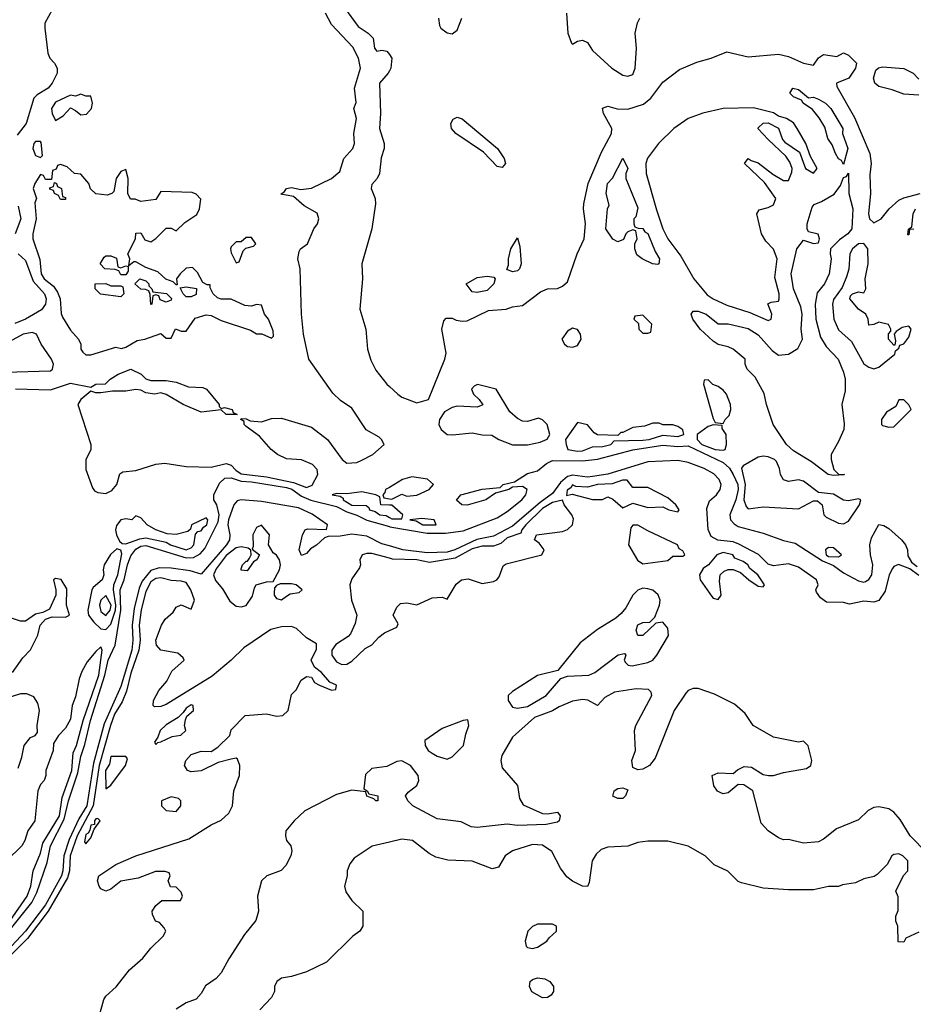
# Model space of a CAD drawing. Header units: inches. Extents: x 2380053 to 2584298, y 380219 to 546618.
# Tile 152 of 256: x 2448527 to 2452088, y 464238 to 468163. Entities that reach past the tile are written whole.
import ezdxf

# ---------------------------------------------------------------- set-up
doc = ezdxf.new("R2010")
doc.units = ezdxf.units.IN
doc.header["$MEASUREMENT"] = 0
doc.layers.add('C4446', color=7, linetype='Continuous')
doc.layers.add('C4456', color=7, linetype='Continuous')

msp = doc.modelspace()

# ---------------------------------------------------------------- linework, layer by layer
at = {"layer": 'C4446', "color": 2}
for points, elevation in [([(2449821, 468210), (2449876.3, 468136.3), (2449916, 468110), (2449936, 468090), (2449941, 468050), (2449950, 468038), (2449970, 468042), (2449990, 468038), (2450000, 468024.3)], 38), ([(2448510, 466692), (2448650, 466688.5), (2448730, 466714.9), (2448810, 466698), (2448830, 466710.7), (2448868.7, 466711.3), (2448888, 466730), (2448919, 466750), (2448970, 466770.4), (2449011.3, 466750), (2449030, 466731.3), (2449050, 466724.7), (2449110, 466724.7), (2449150, 466718.8), (2449199.9, 466699.9), (2449256.8, 466696.8), (2449271, 466690), (2449322, 466630), (2449322, 466622), (2449330, 466614), (2449343.1, 466616.9), (2449374, 466610), (2449378, 466598), (2449394, 466590), (2449350, 466589.2), (2449330, 466608), (2449250, 466599.3), (2449179, 466630), (2449110, 466669.3), (2449090, 466675.3), (2449066, 466670), (2449030, 466676), (2449010, 466686), (2448990, 466689.3), (2448950, 466682), (2448896.9, 466683.1), (2448850, 466675.3), (2448830, 466675.3), (2448810, 466682), (2448770.4, 466649.6), (2448759.1, 466630), (2448810.5, 466470), (2448810.4, 466449.6), (2448790.5, 466409.5), (2448790.5, 466370), (2448816.9, 466296.9), (2448825.2, 466285.2), (2448838, 466278), (2448870, 466275.3), (2448893.6, 466286.4), (2448913.7, 466310), (2448926.5, 466353.5), (2448938.4, 466361.6), (2448990, 466365.8), (2449068.8, 466391.2), (2449104.8, 466395.2), (2449190, 466382.7), (2449290, 466380.3), (2449350, 466394.9), (2449370, 466387.4), (2449387.6, 466367.6), (2449410, 466352.6), (2449510, 466341.3), (2449618.1, 466318.1), (2449670, 466298.4), (2449692.3, 466307.7), (2449715.1, 466350), (2449712.7, 466370), (2449693.2, 466390), (2449650, 466409.4), (2449590, 466412.3), (2449554, 466430), (2449529.6, 466449.6), (2449482.9, 466502.9), (2449430, 466542), (2449422, 466550), (2449422, 466562), (2449408, 466570), (2449410, 466574), (2449430, 466572), (2449444.7, 466564.7), (2449490, 466560.7), (2449530, 466573), (2449570, 466574.9), (2449690, 466539.3), (2449754, 466490), (2449811.3, 466410), (2449830, 466396), (2449870, 466398.8), (2449890, 466407.3), (2449934, 466430), (2449979, 466470), (2449969.2, 466490), (2449959.1, 466499.1), (2449908.1, 466528.1), (2449850, 466614.5), (2449805.9, 466645.9), (2449774.9, 466674.9), (2449679.5, 466810), (2449658.4, 466910), (2449649.5, 466989.5), (2449644.5, 467170), (2449635.3, 467210), (2449640.4, 467239.6), (2449646, 467250), (2449674, 467270), (2449699, 467330), (2449714, 467350), (2449719, 467370), (2449712, 467392), (2449660.8, 467420.8), (2449618, 467458), (2449568, 467468), (2449582, 467478), (2449590, 467490.8), (2449610, 467494), (2449647.1, 467487.1), (2449690, 467492.4), (2449769.2, 467530), (2449802, 467558), (2449819, 467610), (2449854, 467650), (2449861.2, 467670), (2449859, 467710), (2449868.7, 467770), (2449858, 467810), (2449867.3, 467832.7), (2449861.2, 467890), (2449885.2, 467970), (2449877.2, 468010), (2449854.2, 468054.2), (2449770, 468144), (2449746, 468190)], 38), ([(2448656.7, 468203.3), (2448626.8, 468150), (2448626.8, 468130), (2448639.1, 468030), (2448646.8, 468010), (2448666, 467990), (2448676, 467970), (2448676, 467950), (2448656.3, 467910), (2448640.5, 467890), (2448596.7, 467863.3), (2448583, 467850), (2448553, 467750), (2448517.5, 467702.5)], 38), ([(2450000, 467959.3), (2449994.8, 467950), (2449961, 467910), (2449964.9, 467790), (2449960.5, 467730), (2449978.8, 467670), (2449978.8, 467650), (2449967.1, 467612.9), (2449960.7, 467550), (2449950.8, 467530), (2449930, 467506), (2449928, 467490), (2449943.8, 467450), (2449944.4, 467430), (2449930.5, 467329.5), (2449890.4, 467190), (2449893, 467130), (2449882, 467010), (2449906.4, 466930), (2449913.4, 466850), (2449925.7, 466805.7), (2449946.3, 466766.3), (2449990, 466710.5), (2450000, 466701.3)], 38), ([(2448520.6, 467420.6), (2448532, 467370), (2448508.4, 467310)], 38), ([(2448520.7, 467230), (2448550, 467202.8), (2448581.2, 467121.2), (2448626.4, 467070), (2448633.1, 467050), (2448630.3, 467030), (2448613.3, 467006.7), (2448550.7, 466970), (2448507.7, 466952.3)], 38), ([(2448495.8, 464544.2), (2448575.3, 464644.7), (2448595.5, 464684.5), (2448636.9, 464803.1), (2448649.8, 464870), (2448704.1, 464975.9), (2448721.8, 465050), (2448758.5, 465161.5), (2448770, 465226.8), (2448785.9, 465274.1), (2448808.5, 465370), (2448865.6, 465550), (2448879.4, 465610), (2448908, 465670), (2448929.4, 465810), (2448927.9, 465890), (2448943.4, 465930), (2448955.9, 465990), (2448970, 466026), (2448990, 466053.2), (2449010, 466064.7), (2449030, 466067.7), (2449190, 466018), (2449220, 466020), (2449246.5, 466033.5), (2449265.1, 466054.9), (2449318.3, 466161.7), (2449321.8, 466190), (2449312.4, 466230), (2449301.1, 466250), (2449301, 466270), (2449323.8, 466316.2), (2449344.2, 466335.8), (2449370, 466336.9), (2449410, 466323.8), (2449450, 466321.8), (2449590, 466298.3), (2449611.5, 466291.5), (2449650, 466264.2), (2449687.6, 466247.6), (2449790, 466223.2), (2449830, 466201.5), (2449870, 466188.4), (2449910, 466168.4), (2450000, 466142.6)], 34), ([(2450000, 466299.1), (2449984.7, 466290), (2449982, 466278), (2449974, 466270), (2449978, 466258), (2450000, 466253.9)], 38), ([(2450000, 466065.4), (2449970, 466074), (2449910, 466104.4), (2449850, 466112.3), (2449804.2, 466104.2), (2449756.8, 466103.2), (2449742, 466098), (2449710, 466069), (2449685.5, 466054.5), (2449670, 466035.3), (2449650, 466028), (2449641.2, 466050), (2449654, 466110), (2449665.1, 466130), (2449673.8, 466133.8), (2449748.9, 466131.1), (2449753.2, 466150), (2449692.2, 466192.2), (2449637.3, 466217.3), (2449490, 466242.3), (2449410, 466249.8), (2449394.2, 466245.8), (2449380.2, 466230), (2449358.4, 466170), (2449356.3, 466150), (2449364.9, 466110), (2449362.8, 466090), (2449351.3, 466070), (2449250, 465953.3), (2449206.9, 465966.9), (2449130, 465976.8), (2449082.3, 465977.7), (2449050, 465967.6), (2449015, 465925), (2449002.9, 465897.1), (2448983.1, 465816.9), (2448975.1, 465750), (2448977.8, 465690), (2448973.6, 465650), (2448930, 465505.1), (2448863.4, 465356.6), (2448820.8, 465199.2), (2448793.9, 465030), (2448762.3, 464977.7), (2448724.7, 464895.3), (2448703.2, 464830), (2448698.6, 464770), (2448693, 464750), (2448630, 464635.4), (2448550, 464529.8), (2448494.4, 464470)], 34), ([(2450000, 466228.5), (2449966, 466230), (2449962, 466262), (2449946, 466270), (2449890, 466280.9), (2449830, 466274), (2449790, 466275.1), (2449772, 466270), (2449804.5, 466264.5), (2449815.9, 466255.9), (2449816.3, 466250), (2449850, 466227.5), (2449907.3, 466227.3), (2449918.8, 466218.8), (2449921, 466210), (2449942.8, 466202.8), (2449962, 466190), (2449986.6, 466186.6), (2450000, 466179.4)], 38), ([(2450000, 466016.5), (2449930, 466035.1), (2449910, 466035.6), (2449891.3, 466030), (2449882, 466010), (2449884.9, 465990), (2449881.1, 465978.9), (2449850, 465934), (2449843.1, 465910), (2449849, 465850), (2449870.5, 465790), (2449864, 465756), (2449845.1, 465714.9), (2449835.6, 465704.4), (2449786.6, 465673.4), (2449770.4, 465650), (2449770.4, 465630), (2449790, 465603.8), (2449810, 465593), (2449830, 465594.8), (2449850, 465606), (2449903.7, 465656.3), (2449930, 465671.3), (2449957.5, 465702.5), (2449980.7, 465719.3), (2450000, 465728.2)], 38), ([(2448843.6, 464190), (2448862.3, 464257.7), (2448869.7, 464270.3), (2448911.5, 464308.5), (2448964.4, 464375.6), (2449017.4, 464422.6), (2449050, 464462), (2449099, 464510), (2449108.7, 464530), (2449103.1, 464543.1), (2449084, 464564), (2449068.7, 464570), (2449056.4, 464596.4), (2449055.3, 464610), (2449070, 464632), (2449092.7, 464652.7), (2449167.3, 464652.7), (2449175.3, 464670), (2449170, 464686), (2449150, 464706), (2449127.3, 464707.3), (2449118, 464730), (2449126, 464750), (2449122, 464762), (2449107.3, 464767.3), (2449068.4, 464768.4), (2448999.1, 464740.9), (2448930.6, 464729.4), (2448890, 464697.2), (2448870, 464689.3), (2448850, 464699), (2448843.7, 464710), (2448837, 464730), (2448842, 464750), (2448910, 464795.5), (2448990, 464830.4), (2449201.5, 464898.5), (2449290, 464954), (2449330, 464973), (2449360.1, 464999.9), (2449375.6, 465030), (2449379.7, 465090), (2449402.4, 465150), (2449404.5, 465190), (2449395.5, 465215.5), (2449390, 465219), (2449370, 465216), (2449317.5, 465202.5), (2449250.2, 465169.8), (2449210, 465164.5), (2449195.3, 465170), (2449184, 465190), (2449189, 465210), (2449210, 465234), (2449250, 465247.7), (2449290, 465246.8), (2449316.6, 465263.4), (2449364, 465310), (2449370, 465332), (2449426, 465390), (2449510, 465396), (2449550, 465386.8), (2449575.3, 465390), (2449597.2, 465410), (2449610, 465474), (2449628.4, 465491.6), (2449648.7, 465530), (2449670, 465544.7), (2449690, 465542), (2449701.4, 465521.4), (2449722, 465510), (2449770, 465491.3), (2449787.3, 465492.7), (2449788.7, 465510), (2449762.5, 465522.5), (2449730, 465561.2), (2449702, 465582), (2449688, 465610), (2449710, 465654), (2449710, 465675.3), (2449670, 465699.3), (2449630, 465736.9), (2449610, 465744.2), (2449570, 465743), (2449527.9, 465732.1), (2449419.9, 465660.1), (2449370.2, 465609.8), (2449294.1, 465545.9), (2449110, 465433.6), (2449090, 465425.6), (2449064.8, 465424.8), (2449059, 465430), (2449059.5, 465450), (2449082, 465490), (2449113.6, 465526.4), (2449133.1, 465566.9), (2449182, 465610), (2449179, 465619), (2449157.6, 465637.6), (2449090, 465649.6), (2449072, 465670), (2449069.7, 465690), (2449091.5, 465750), (2449106, 465774), (2449138, 465802), (2449150, 465821), (2449170.7, 465830.7), (2449210, 465814), (2449224, 465850), (2449209.4, 465890), (2449190, 465919.5), (2449170, 465925.6), (2449130, 465927.6), (2449090, 465938.5), (2449070, 465936.4), (2449050, 465922.6), (2449030, 465883.7), (2449011.3, 465811.3), (2449002.8, 465750), (2449007.3, 465690), (2449002, 465650), (2448970, 465558.4), (2448953.1, 465486.9), (2448935.2, 465444.8), (2448905.4, 465394.6), (2448888.3, 465350), (2448844.2, 465190), (2448819.2, 465030), (2448755.6, 464910), (2448728.4, 464830), (2448725.3, 464770), (2448717.4, 464742.6), (2448640.4, 464610), (2448558.7, 464501.3), (2448448.4, 464391.6)], 38), ([(2448498.4, 465561.6), (2448540.1, 465619.9), (2448570, 465651.3), (2448599, 465710), (2448608, 465750), (2448630, 465774), (2448656.4, 465783.6), (2448710, 465782), (2448726, 465790), (2448714, 465830), (2448715.1, 465895.1), (2448692.1, 465932.1), (2448670, 465935.3), (2448662, 465930), (2448671.3, 465891.3), (2448670.8, 465869.2), (2448646, 465814), (2448619.8, 465800.2), (2448590, 465794), (2448550, 465766), (2448530, 465766), (2448482, 465782)], 38), ([(2448488, 464570), (2448557, 464670), (2448570.7, 464710), (2448581.3, 464770), (2448610, 464841), (2448618.9, 464881.1), (2448686.2, 464990), (2448696.8, 465063.2), (2448734.2, 465170), (2448739.8, 465240.3), (2448753.8, 465270), (2448779.4, 465370), (2448842.3, 465550), (2448855.6, 465650), (2448850, 465664), (2448830, 465645.2), (2448795.8, 465604.2), (2448774.3, 465565.7), (2448764.1, 465535.9), (2448750, 465464), (2448736.4, 465430), (2448730, 465375.3), (2448710, 465339), (2448682, 465310), (2448662, 465278), (2448661, 465250), (2448631, 465170), (2448631, 465150), (2448624.7, 465130), (2448610, 465115.3), (2448599.1, 465090), (2448587.3, 464970), (2448558.8, 464930), (2448547.9, 464892.1), (2448536, 464870), (2448474, 464810)], 38), ([(2448520.8, 465179.2), (2448535.8, 465224.2), (2448544.4, 465270), (2448570, 465302), (2448588.7, 465310), (2448598, 465322), (2448596, 465350), (2448605.6, 465410), (2448599.3, 465439.3), (2448583.6, 465463.6), (2448555.5, 465475.5), (2448530, 465476), (2448404.2, 465435.8)], 38), ([(2450000, 465191.3), (2449990, 465186.3), (2449930, 465178.4), (2449904.9, 465155.1), (2449898, 465098), (2449912, 465090), (2449918, 465078), (2449954, 465070), (2449954, 465050), (2449946, 465050), (2449938, 465058), (2449910, 465068), (2449906, 465086), (2449850, 465092.7), (2449790, 465075.1), (2449662.8, 465010), (2449621, 464970), (2449588, 464930), (2449585.5, 464910), (2449590, 464892), (2449607.3, 464870), (2449611, 464850), (2449606.8, 464830), (2449588, 464792), (2449568.2, 464771.8), (2449511.3, 464750), (2449490.8, 464730), (2449474.8, 464670), (2449478.8, 464610), (2449467.9, 464572.1), (2449423.4, 464516.6), (2449360.3, 464419.7), (2449330, 464364), (2449310, 464341.2), (2449267.7, 464312.3), (2449250, 464282), (2449230, 464259), (2449190, 464244), (2449150, 464219)], 38), ([(2450000, 464885.4), (2449930.9, 464869.1), (2449859.6, 464820.4), (2449842, 464798), (2449831.3, 464770), (2449831.3, 464750), (2449821, 464710), (2449827.1, 464687.1), (2449850, 464652), (2449894, 464610), (2449894, 464550), (2449882, 464530), (2449854, 464510), (2449750, 464406), (2449670, 464368), (2449610, 464348.7), (2449570, 464342), (2449552, 464330), (2449542, 464310), (2449542, 464290), (2449530, 464266), (2449483.6, 464216.4)], 42)]:
    msp.add_lwpolyline(points, dxfattribs=dict(at, elevation=elevation))
for points, elevation in [([(2448770, 467866), (2448750, 467858), (2448730, 467862), (2448670, 467834.5), (2448654, 467810), (2448656, 467790), (2448670, 467762), (2448700.2, 467779.8), (2448730, 467812), (2448750, 467802), (2448770, 467784.7), (2448793.6, 467786.4), (2448813.2, 467810), (2448817.2, 467830), (2448810, 467858), (2448790, 467858)], 42), ([(2448610, 467678), (2448590, 467677.2), (2448582.8, 467670), (2448578.8, 467650), (2448590, 467622), (2448610, 467614), (2448618, 467622), (2448613.2, 467673.2)], 42), ([(2448690, 467586), (2448678, 467582), (2448672, 467568), (2448658, 467562), (2448654, 467526), (2448630, 467526), (2448622, 467542), (2448610, 467546), (2448586.8, 467510), (2448581, 467490), (2448594, 467450), (2448587.1, 467432.9), (2448593, 467370), (2448579.3, 467310), (2448579.3, 467290), (2448606.9, 467206.9), (2448613.1, 467150), (2448624.9, 467130), (2448661.6, 467101.6), (2448677.1, 467077.1), (2448688.8, 467050), (2448692.5, 466992.5), (2448698, 466978), (2448730, 466926), (2448761, 466890), (2448771, 466870), (2448770.8, 466850), (2448778.5, 466838.5), (2448790, 466826.8), (2448810, 466827.3), (2448910, 466858), (2448932.7, 466852.7), (2448950, 466858), (2448995.3, 466884.7), (2449026, 466890), (2449090, 466912), (2449110, 466894), (2449130, 466894), (2449148.4, 466931.6), (2449170, 466922), (2449190, 466922), (2449226, 466974), (2449270, 466987.3), (2449290, 466984), (2449330, 466964.9), (2449446.4, 466926.4), (2449470, 466911.3), (2449491.3, 466911.3), (2449530, 466894), (2449538, 466902), (2449536.4, 466923.6), (2449518, 466970), (2449502, 466990), (2449490, 467026), (2449470, 467028), (2449450, 467022), (2449424.7, 467024.7), (2449370, 467048.7), (2449330, 467049), (2449314.6, 467054.6), (2449298, 467070), (2449286, 467094), (2449286, 467106), (2449274, 467106), (2449256.4, 467116.4), (2449235.9, 467155.9), (2449215.1, 467175.1), (2449190, 467172.3), (2449166, 467150), (2449152, 467130), (2449154, 467106), (2449150, 467106), (2449138, 467118), (2449108.7, 467128.7), (2449078, 467158), (2449030, 467175.3), (2448990, 467198), (2448982, 467198), (2448962, 467182), (2448966, 467210), (2448958, 467230), (2448988, 467290), (2448990, 467312), (2449010, 467314), (2449025.4, 467285.4), (2449050, 467278), (2449070, 467291.3), (2449110, 467332), (2449130, 467332), (2449150, 467322), (2449184.7, 467355.3), (2449232.7, 467387.3), (2449244, 467410), (2449248.4, 467448.4), (2449230, 467468), (2449214, 467474), (2449090, 467478), (2449070, 467446), (2449010, 467438), (2448987.3, 467447.3), (2448968.4, 467448.4), (2448958, 467470), (2448959, 467530), (2448950, 467566), (2448930, 467558), (2448911.3, 467530), (2448902, 467478), (2448894, 467470), (2448876, 467464), (2448830, 467469), (2448809.1, 467489.1), (2448802, 467510), (2448770, 467548), (2448746, 467550), (2448716.4, 467576.4)], 42), ([(2448690, 467446), (2448682, 467462), (2448666, 467470), (2448662, 467482), (2448647.3, 467487.3), (2448647.3, 467492.7), (2448662, 467498), (2448666, 467514), (2448674, 467510), (2448678, 467498), (2448694, 467490), (2448698, 467458), (2448710, 467454), (2448710, 467446)], 42), ([(2449450, 467295.3), (2449430, 467295.3), (2449410, 467278), (2449390, 467278), (2449370, 467258), (2449366.8, 467250), (2449370, 467234), (2449390, 467194), (2449402, 467198), (2449418, 467242), (2449428, 467252), (2449459, 467261), (2449468, 467270)], 42), ([(2448930, 467174), (2448950, 467182), (2448959.6, 467179.6), (2448959.6, 467160.4), (2448950, 467146), (2448930, 467146), (2448922, 467162), (2448907.3, 467167.3), (2448866, 467170), (2448848, 467190), (2448863.1, 467216.9), (2448870, 467222), (2448890, 467222), (2448912.7, 467212.7), (2448918, 467178)], 42), ([(2448890, 467102), (2448930, 467102), (2448938, 467098), (2448942, 467070), (2448930, 467058), (2448849.3, 467069.3), (2448828, 467090), (2448828, 467110), (2448870, 467112)], 42), ([(2449110, 467038), (2449087.3, 467047.3), (2449082, 467062), (2449070, 467066), (2449058, 467062), (2449054, 467030), (2449050, 467028), (2449047.3, 467067.3), (2449042, 467082), (2449028, 467088), (2449010, 467088.7), (2448986, 467110), (2449006, 467130), (2449030, 467122), (2449042, 467110), (2449042, 467102), (2449054, 467090), (2449058, 467078), (2449112, 467072), (2449131.6, 467051.6), (2449130, 467046)], 42), ([(2449190, 467058), (2449178, 467070), (2449166, 467094), (2449190, 467098), (2449231.6, 467091.6), (2449230, 467068), (2449210, 467058)], 42), ([(2448576.6, 466916.6), (2448541, 466910), (2448470, 466871.1), (2448450, 466843.7), (2448435.3, 466810), (2448434.4, 466790), (2448446, 466770), (2448470, 466758.4), (2448650, 466764), (2448657.2, 466770), (2448661.2, 466790), (2448653.2, 466810), (2448613.2, 466870), (2448594, 466910)], 42), ([(2448990, 466186), (2448974, 466170), (2448950, 466174), (2448930, 466169.2), (2448912.5, 466147.5), (2448908.2, 466130), (2448912.4, 466110), (2448924.1, 466084.1), (2448935.5, 466075.5), (2448950, 466074), (2449005.7, 466094.3), (2449030, 466097.5), (2449110, 466081.3), (2449127.7, 466070), (2449190, 466050.4), (2449210, 466058), (2449220.7, 466070), (2449228, 466112), (2449236.4, 466123.6), (2449250, 466126), (2449259, 466141), (2449272.8, 466150), (2449276.2, 466170), (2449270, 466178), (2449212, 466150), (2449207.3, 466132.7), (2449197.3, 466122.7), (2449150, 466111.6), (2449114.5, 466114.5), (2449070, 466129.4), (2449035.1, 466150), (2449010, 466178)], 38), ([(2449490, 466148.7), (2449470, 466139.3), (2449456.3, 466110), (2449456.9, 466063.1), (2449452.7, 466052.7), (2449482, 466030), (2449471.3, 466010), (2449458, 466002), (2449433.4, 465966.6), (2449410, 465969), (2449410, 465974), (2449415.3, 465990), (2449430, 466004.7), (2449435.3, 466004.7), (2449443.1, 466016.9), (2449448.7, 466030), (2449448.4, 466048.4), (2449437.2, 466057.2), (2449410, 466061.6), (2449390, 466058.3), (2449350, 466026.9), (2449310, 465974.7), (2449299.6, 465950), (2449307.5, 465927.5), (2449335.1, 465895.1), (2449364.9, 465844.9), (2449390, 465824.9), (2449410, 465822.4), (2449430, 465828), (2449454.7, 465865.3), (2449462, 465898), (2449469.4, 465910.6), (2449510, 465922.8), (2449536.4, 465923.6), (2449562.7, 465970), (2449566, 465990), (2449562.7, 466010), (2449550, 466029), (2449537.5, 466037.5), (2449519, 466070), (2449522, 466110)], 38), ([(2448913.6, 466053.6), (2448888.8, 466031.2), (2448864, 465990), (2448859.3, 465970), (2448861.6, 465950), (2448855.5, 465930), (2448819.9, 465900.1), (2448814.9, 465890), (2448798.4, 465810), (2448800.7, 465790), (2448822.2, 465762.2), (2448850, 465735.8), (2448870, 465732), (2448890, 465754), (2448908.4, 465810), (2448910.4, 465830), (2448900.2, 465890), (2448901.5, 465910), (2448918.6, 465950), (2448933.5, 466033.5), (2448929.4, 466049.4)], 38), ([(2449610, 465915.1), (2449565.4, 465914.6), (2449550, 465908), (2449542, 465898), (2449540.7, 465879.3), (2449540.7, 465870), (2449550, 465856), (2449570, 465851), (2449590, 465866), (2449605.2, 465874.8), (2449640.2, 465879.8), (2449653.2, 465890), (2449628, 465910)], 38), ([(2448870, 465868), (2448850.4, 465850), (2448845.4, 465830), (2448850, 465803.8), (2448870, 465788.9), (2448886.9, 465810), (2448891.3, 465830)], 42), ([(2449210, 465432.3), (2449190, 465419), (2449178.8, 465401.2), (2449158, 465382), (2449110, 465352.7), (2449086.8, 465330), (2449076.9, 465303.1), (2449063.6, 465283.6), (2449070, 465274), (2449078, 465282), (2449090, 465284.7), (2449134.5, 465305.5), (2449169.1, 465310.9), (2449188.7, 465330), (2449184, 465350), (2449188, 465372), (2449193.6, 465386.4), (2449219, 465410), (2449218, 465430)], 42), ([(2448950, 465226), (2448890, 465226), (2448884.7, 465195.3), (2448868.6, 465170), (2448870, 465098), (2448890, 465112), (2448948.7, 465190), (2448956.4, 465216.4)], 42), ([(2449130, 465065.2), (2449092, 465050), (2449092, 465030), (2449111.1, 465011.1), (2449150, 465006.8), (2449168.7, 465030), (2449168.7, 465050), (2449159.3, 465059.3)], 42), ([(2448839, 464979), (2448830, 464977.2), (2448825.5, 464970), (2448824.7, 464955.3), (2448810, 464952.3), (2448807.1, 464932.9), (2448799.9, 464920.1), (2448790, 464916), (2448785.8, 464885.8), (2448790, 464878), (2448810, 464902), (2448823.1, 464936.9), (2448848, 464970)], 42)]:
    msp.add_lwpolyline(points, close=True, dxfattribs=dict(at, elevation=elevation))
at = {"layer": 'C4456', "color": 2}
for points, elevation in [([(2450196, 468170), (2450199.8, 468139.8), (2450204.7, 468130), (2450230, 468111), (2450250, 468106.8), (2450270, 468122), (2450288.7, 468170)], 42), ([(2450706, 468190), (2450711.3, 468110), (2450726, 468070), (2450730, 468066), (2450750, 468078), (2450770, 468082), (2450790, 468072), (2450810, 468041), (2450886, 467970), (2450930, 467942.8), (2450950, 467938), (2450970, 467944.7), (2450979.3, 467970), (2450985.2, 468050), (2450979, 468110), (2450988.9, 468151.1), (2450998, 468170)], 42), ([(2450000, 466701.3), (2450034, 466670), (2450050, 466659.3), (2450110, 466636.3), (2450156, 466650), (2450220.9, 466810), (2450226.3, 466833.7), (2450209.3, 466930), (2450217.2, 466962.8), (2450226, 466974), (2450250, 466974), (2450265.8, 466965.8), (2450290, 466962), (2450310, 466963), (2450395.5, 467004.5), (2450466, 467010), (2450490, 467018.8), (2450530, 467024.7), (2450601.6, 467078.4), (2450630, 467090.8), (2450670, 467091.3), (2450690, 467101), (2450710, 467118), (2450747.8, 467230), (2450775.8, 467290), (2450782, 467350), (2450774, 467410), (2450775.4, 467430), (2450792.6, 467510), (2450845.2, 467634.8), (2450885.6, 467710), (2450887, 467730), (2450853.2, 467790), (2450849.3, 467810.7), (2450870, 467818.8), (2450908.2, 467808.2), (2450950, 467806.7), (2451012.9, 467827.1), (2451042.4, 467850), (2451090, 467914.8), (2451155.5, 467964.5), (2451225.8, 467994.2), (2451282, 468010), (2451345.2, 468034.8), (2451430, 468015.3), (2451550, 468025.5), (2451590, 468016.3), (2451650, 467990.7), (2451690, 467982), (2451710, 468011.3), (2451730, 468024.7), (2451783.1, 468016.9), (2451810, 468030.8), (2451830, 468022), (2451862, 467990), (2451858, 467970), (2451831, 467930), (2451782, 467910), (2451782.8, 467897.2), (2451854, 467774), (2451914.9, 467630), (2451920.4, 467590), (2451915.1, 467544.9), (2451917.4, 467470), (2451908.9, 467390), (2451913.4, 467370), (2451930, 467353.4), (2451959.5, 467370), (2451991.6, 467410), (2452030, 467444.2), (2452050, 467453.8), (2452115.1, 467470)], 38), ([(2450000, 468024.3), (2450010.4, 468010), (2450006, 467970), (2450000, 467959.3)], 38), ([(2452110, 467862), (2452050, 467866), (2452003.9, 467883.9), (2451950, 467897.2), (2451934, 467910), (2451929.2, 467930), (2451938, 467962), (2451948.4, 467971.6), (2451964.7, 467975.3), (2452050, 467968.4), (2452086.8, 467950), (2452110, 467926)], 38), ([(2452090, 467328.7), (2452072.7, 467327.3), (2452070, 467306), (2452066, 467306), (2452068, 467328), (2452082, 467338), (2452087, 467390), (2452096, 467410)], 34), ([(2450000, 466142.6), (2450002, 466142), (2450150, 466116.8), (2450223.8, 466116.2), (2450294.3, 466125.7), (2450430, 466178), (2450470, 466203.2), (2450528.4, 466250), (2450544.4, 466270), (2450549.4, 466290), (2450530, 466302.4), (2450490, 466299.3), (2450476, 466290), (2450423.4, 466276.6), (2450384, 466250), (2450310, 466228.6), (2450289, 466230), (2450267.7, 466247.7), (2450284.5, 466270), (2450370, 466291.5), (2450441.2, 466298.8), (2450454, 466310), (2450498.7, 466321.3), (2450550, 466354.9), (2450590, 466364.9), (2450626.3, 466393.7), (2450650, 466406), (2450770, 466405), (2450830, 466411), (2450970, 466448.4), (2451090, 466467.6), (2451150, 466462.3), (2451190, 466464.7), (2451330, 466398.9), (2451355.2, 466375.2), (2451370.6, 466350.6), (2451388.6, 466310), (2451389.4, 466290), (2451380.5, 466250), (2451356.5, 466190), (2451359.7, 466170), (2451373.3, 466153.3), (2451390, 466143.2), (2451490, 466116.5), (2451570, 466087.9), (2451617.3, 466077.3), (2451725.7, 466005.7), (2451770, 465987.8), (2451810, 465958.4), (2451870, 465926.2), (2451890, 465920.7), (2451896.6, 465923.4), (2451910, 465931.7), (2451922.2, 465950), (2451926, 465990), (2451916.8, 466030), (2451914.5, 466070), (2451921.4, 466098.6), (2451950, 466151.3), (2451970, 466147.2), (2451990, 466135.8), (2452040.2, 466090), (2452056, 466070), (2452064, 466050), (2452066.6, 466026.6), (2452080.6, 466000.6), (2452103.4, 465983.4)], 34), ([(2452110, 465948.4), (2452074, 465974), (2452028.1, 465991.9), (2452010, 465984.2), (2452004.3, 465975.7), (2451992.2, 465950), (2451975, 465885), (2451950, 465848.5), (2451930, 465841.8), (2451890, 465845.3), (2451833.3, 465833.3), (2451810, 465840.5), (2451741.2, 465841.2), (2451718.6, 465858.6), (2451702, 465882), (2451699, 465890), (2451709.3, 465910), (2451702, 465930), (2451630, 465981.6), (2451590, 465993.8), (2451530, 465986.6), (2451510, 465993.3), (2451471.4, 466031.4), (2451392.5, 466072.5), (2451370, 466082), (2451309, 466089), (2451282.9, 466102.9), (2451270.8, 466130.8), (2451265.2, 466214.8), (2451275.2, 466244.8), (2451304, 466270), (2451317.8, 466290), (2451321.6, 466310), (2451313.8, 466330), (2451293, 466353), (2451254.5, 466374.5), (2451190, 466398.2), (2451150, 466406.4), (2451030, 466401.1), (2450870, 466352.3), (2450810, 466342.2), (2450790, 466339.8), (2450730, 466348.1), (2450710, 466342.5), (2450681.7, 466318.3), (2450650, 466274.8), (2450600.6, 466239.4), (2450490, 466145), (2450415.2, 466104.8), (2450348.8, 466091.2), (2450261.3, 466050), (2450230, 466040.6), (2450150, 466037.7), (2450054, 466050), (2450000, 466065.4)], 34), ([(2450000, 466253.9), (2450010, 466252), (2450050, 466272), (2450070, 466264.7), (2450110, 466268), (2450159, 466290), (2450175.3, 466310), (2450152, 466332), (2450090, 466340.9), (2450052, 466330), (2450000, 466299.1)], 38), ([(2450000, 465728.2), (2450030, 465742), (2450034.6, 465754.6), (2450015.3, 465790), (2450030, 465822), (2450044, 465836), (2450070, 465838.8), (2450110, 465831), (2450170, 465858.8), (2450210, 465862), (2450230, 465854), (2450266.3, 465913.7), (2450288, 465930), (2450314.4, 465934.4), (2450370, 465916), (2450415.5, 465924.5), (2450428, 465930), (2450438, 465942), (2450454, 465986), (2450465.6, 465994.4), (2450608, 466030), (2450617.2, 466050), (2450596.5, 466076.5), (2450578, 466090), (2450586, 466110), (2450690, 466123.8), (2450710, 466130.5), (2450729.5, 466150), (2450733.6, 466173.6), (2450726.6, 466190), (2450696, 466230), (2450690, 466248), (2450650, 466238.8), (2450610, 466214.8), (2450544.2, 466150), (2450528.2, 466130), (2450524, 466116), (2450470, 466097.7), (2450444, 466076), (2450414.9, 466065.1), (2450370, 466064.8), (2450330, 466053.8), (2450262.6, 466017.4), (2450160.1, 466000.1), (2450110, 466010.7), (2450013, 466013), (2450000, 466016.5)], 38), ([(2450000, 466179.4), (2450010, 466174), (2450050, 466174), (2450054, 466190), (2450010, 466228), (2450000, 466228.5)], 38), ([(2452141.8, 464841.8), (2452075.6, 464910), (2452035.8, 464975.8), (2452010, 465004.5), (2451990, 465018), (2451950, 465026), (2451930, 465022.7), (2451908.5, 465011.5), (2451870, 464974), (2451781.6, 464938.4), (2451730, 464897.2), (2451710, 464886.6), (2451650, 464881.2), (2451590, 464896), (2451570, 464894), (2451550, 464902), (2451509.4, 464929.4), (2451480.9, 464960.9), (2451448.7, 465090), (2451412.9, 465112.9), (2451390, 465115.3), (2451350, 465080.9), (2451330, 465078), (2451321.2, 465081.2), (2451307.9, 465087.9), (2451292.7, 465110), (2451286, 465150), (2451310, 465161), (2451370, 465158), (2451386.8, 465173.2), (2451413.6, 465186.4), (2451443.5, 465183.5), (2451490, 465154.8), (2451510.6, 465150.6), (2451530.7, 465150.7), (2451570, 465162.4), (2451662, 465178), (2451679, 465190), (2451684, 465210), (2451669, 465269), (2451650, 465288), (2451630, 465284), (2451530, 465303.7), (2451450, 465349.3), (2451417.5, 465397.5), (2451375.5, 465435.5), (2451295.3, 465475.3), (2451230, 465497), (2451210, 465498), (2451190, 465489.2), (2451180.9, 465479.1), (2451134.9, 465410), (2451059.8, 465220.2), (2451036, 465190), (2451010, 465176), (2450990, 465173.2), (2450970, 465182), (2450966.6, 465210), (2450980.9, 465250), (2450977, 465330), (2450982, 465350), (2451045.2, 465470), (2451043.1, 465483.1), (2451032.7, 465492.7), (2450983.4, 465496.6), (2450897.7, 465482.3), (2450858, 465462), (2450830, 465429), (2450791.5, 465451.5), (2450770, 465453.3), (2450730, 465446.3), (2450676.2, 465423.8), (2450650, 465407.8), (2450578.5, 465381.5), (2450490, 465303.7), (2450448.2, 465230), (2450443.8, 465210), (2450450, 465181), (2450510.5, 465110.5), (2450519.1, 465059.1), (2450533.7, 465033.7), (2450610, 464999.1), (2450630, 464997.3), (2450670, 465004.7), (2450681, 464990), (2450676, 464970), (2450670, 464964), (2450624.5, 464955.5), (2450510, 464951.8), (2450470, 464956.2), (2450350, 464943.6), (2450326.2, 464946.2), (2450286.3, 464966.3), (2450190, 464977.6), (2450094, 465030), (2450073.2, 465050), (2450064, 465070), (2450075.5, 465084.5), (2450109.5, 465110.5), (2450118, 465130), (2450115.1, 465150), (2450083.7, 465190), (2450050, 465209.6), (2450030, 465206.3), (2450000, 465191.3)], 38), ([(2452110, 464526), (2452058, 464502), (2452050, 464486), (2452027.3, 464487.3), (2452026, 464550), (2452018, 464570), (2452018, 464590), (2452027.3, 464612.7), (2452027.3, 464667.3), (2452018, 464690), (2452048.4, 464751.6), (2452066, 464770), (2452066, 464810), (2452046, 464830), (2452030, 464838), (2452010, 464835.3), (2452002, 464830), (2451983.6, 464796.4), (2451943.6, 464756.4), (2451931.6, 464748.4), (2451890, 464738), (2451856.9, 464723.1), (2451805.4, 464714.6), (2451790, 464708), (2451750, 464708), (2451690, 464695.3), (2451590, 464695.3), (2451490, 464702), (2451403.1, 464723.1), (2451390, 464728), (2451348.9, 464768.9), (2451294.6, 464794.6), (2451258, 464830), (2451190, 464869), (2451110, 464889), (2451030, 464889.2), (2450990, 464884), (2450950.7, 464869.3), (2450870, 464865.2), (2450844.5, 464855.5), (2450823.4, 464836.6), (2450808, 464810), (2450796, 464724), (2450790, 464708), (2450769.3, 464709.3), (2450730, 464729), (2450706.8, 464746.8), (2450681.5, 464781.5), (2450647.6, 464847.6), (2450610, 464872.3), (2450570, 464875.1), (2450491.3, 464850), (2450461, 464830), (2450434.8, 464785.2), (2450410, 464779), (2450330, 464809.3), (2450233.6, 464813.6), (2450185.2, 464825.2), (2450159, 464839), (2450092.1, 464892.1), (2450050, 464897.2), (2450000, 464885.4)], 42)]:
    msp.add_lwpolyline(points, dxfattribs=dict(at, elevation=elevation))
for points, elevation in [([(2451670, 467852), (2451690, 467854.8), (2451710, 467846), (2451738, 467830), (2451758.8, 467810), (2451806.8, 467730), (2451806, 467710), (2451826.8, 467650), (2451810, 467586), (2451802, 467602), (2451790, 467608.7), (2451777.2, 467630), (2451764.5, 467664.5), (2451747, 467690), (2451734.8, 467734.8), (2451712.7, 467772.7), (2451685.6, 467805.6), (2451648.7, 467830), (2451642, 467842), (2451610, 467855.3), (2451595.3, 467870), (2451608, 467890), (2451630, 467884.7)], 34), ([(2450450, 467574), (2450430, 467578), (2450374.7, 467634.7), (2450264.5, 467710), (2450247.8, 467730), (2450245.1, 467750), (2450253.6, 467766.4), (2450270, 467774.4), (2450290, 467768.4), (2450430.3, 467650.3), (2450458, 467610), (2450462.8, 467590)], 38), ([(2451451.4, 467811.4), (2451330, 467809.6), (2451249, 467791), (2451190, 467769.6), (2451133.4, 467730), (2451073, 467670), (2451029.1, 467610.9), (2451021.7, 467590), (2451022.7, 467550), (2451065.1, 467405.1), (2451090.3, 467330), (2451110, 467290.4), (2451161.1, 467221.1), (2451213.4, 467130), (2451266.5, 467066.5), (2451290, 467050.3), (2451345.1, 467025.1), (2451436, 466996), (2451510, 466964), (2451522, 466970), (2451524, 466990), (2451508.7, 467031.3), (2451522, 467038), (2451550, 467042), (2451552.7, 467050), (2451553.6, 467070), (2451535.9, 467135.9), (2451545.1, 467210), (2451530, 467249), (2451500.1, 467280.1), (2451482.7, 467310), (2451464, 467390), (2451474, 467406), (2451510, 467414.8), (2451530, 467426), (2451539.3, 467450), (2451494.8, 467514.8), (2451415.3, 467590), (2451430, 467610.6), (2451442, 467602), (2451470, 467593.4), (2451527.5, 467547.5), (2451570, 467522), (2451590, 467522), (2451604, 467556), (2451605.2, 467570), (2451596, 467596), (2451579.5, 467619.5), (2451510, 467685.2), (2451470, 467728.7), (2451470, 467732), (2451490, 467751.3), (2451510, 467752), (2451550, 467731.3), (2451566.4, 467686.4), (2451575.3, 467675.3), (2451634.8, 467634.8), (2451658, 467570), (2451690, 467551.3), (2451704, 467570), (2451678, 467618), (2451659, 467670), (2451625.2, 467730), (2451610, 467752.3), (2451582, 467770), (2451550, 467779), (2451530, 467792)], 38), ([(2451070, 467188), (2451048, 467190), (2451008, 467210), (2450986.3, 467226.3), (2450978, 467250), (2450978, 467270), (2450988, 467290), (2450982, 467322), (2450970, 467326), (2450950, 467318), (2450942, 467310), (2450932.7, 467287.3), (2450910, 467278), (2450890, 467288), (2450862.7, 467330), (2450868.7, 467410), (2450875.3, 467424.7), (2450864, 467470), (2450869, 467510), (2450888.9, 467531.1), (2450930, 467611.3), (2450950.7, 467570), (2450942, 467550), (2450942, 467530), (2450990, 467414), (2450982, 467378), (2450974, 467370), (2450974, 467350), (2450978, 467338), (2450992, 467332), (2451010, 467331.3), (2451018, 467318), (2451030, 467311.3), (2451058.8, 467238.8), (2451076, 467210), (2451074, 467190)], 34), ([(2451770, 466346), (2451748.7, 466350), (2451681.5, 466401.5), (2451610, 466445.1), (2451582.9, 466470), (2451529.4, 466550), (2451502.7, 466630), (2451493.2, 466673.2), (2451458, 466738), (2451426, 466770), (2451418, 466790), (2451418, 466810), (2451369.4, 466849.4), (2451350, 466859), (2451310, 466869), (2451290, 466882), (2451239, 466930), (2451209.2, 466970), (2451202, 466990), (2451210, 467002), (2451230, 467001), (2451262, 466990), (2451310, 466951.3), (2451350, 466950.7), (2451430, 466932.4), (2451470, 466906.8), (2451525.2, 466845.2), (2451550, 466826), (2451590, 466830.6), (2451627.3, 466852.7), (2451646.6, 466890), (2451640.9, 466930), (2451644.5, 466990), (2451639.1, 467019.1), (2451609.7, 467090), (2451600.7, 467150), (2451623.7, 467250), (2451650, 467284.7), (2451690, 467271.3), (2451710, 467274), (2451714, 467290), (2451708.4, 467308.4), (2451670, 467318), (2451665.2, 467330), (2451664.5, 467350), (2451684.5, 467415.5), (2451692.9, 467427.1), (2451722, 467438), (2451771.9, 467468.1), (2451798, 467502), (2451810, 467534), (2451822, 467538), (2451830, 467552), (2451830.8, 467470), (2451846.8, 467410), (2451842.8, 467330), (2451826.8, 467310), (2451793.8, 467286.2), (2451758, 467250), (2451756, 467230), (2451760.7, 467210), (2451752.4, 467150), (2451734.4, 467110), (2451705.1, 467074.9), (2451697.1, 467030), (2451699.1, 466970), (2451718.4, 466898.4), (2451740.3, 466860.3), (2451787.7, 466810), (2451810, 466758), (2451815.8, 466730), (2451815.8, 466684.2), (2451802.8, 466630), (2451811.9, 466551.9), (2451810.3, 466530), (2451790, 466482), (2451761, 466430), (2451761, 466410), (2451770.9, 466370.9), (2451790, 466352), (2451814, 466350), (2451810, 466348.7)], 34), ([(2450490, 467158), (2450468, 467168), (2450475.3, 467184.7), (2450475.3, 467210), (2450484, 467250), (2450510, 467294), (2450519.8, 467259.8), (2450524.7, 467190), (2450518, 467170), (2450510, 467162)], 38), ([(2451891.2, 467271.2), (2451870, 467269.5), (2451844.9, 467250), (2451834.4, 467230), (2451830.5, 467169.5), (2451821.6, 467138.4), (2451803.8, 467096.2), (2451770, 467048), (2451766, 467030), (2451770.6, 466970), (2451790, 466926.8), (2451841, 466881), (2451890, 466792), (2451910, 466778), (2451930, 466771.3), (2451950, 466778), (2452014, 466830), (2452016.4, 466843.6), (2452030, 466854), (2452034.6, 466865.4), (2452050, 466871), (2452070, 466898), (2452079, 466930), (2452070, 466942), (2452044, 466936), (2452019.6, 466920.4), (2452012, 466910), (2452016.9, 466883.1), (2452014, 466866), (2452010, 466866), (2451988.7, 466890), (2451988.9, 466911.1), (2451998, 466922), (2451998, 466930), (2451988.4, 466948.4), (2451950, 466958), (2451930, 466948), (2451910, 466946), (2451908, 466970), (2451898, 466990), (2451869.3, 467009.3), (2451835.3, 467050), (2451838, 467062), (2451846, 467070), (2451870, 467078), (2451890, 467074), (2451898, 467090), (2451895.3, 467130), (2451907.3, 467190), (2451907, 467250)], 38), ([(2450350, 467075.3), (2450330, 467078), (2450306, 467110), (2450350, 467136), (2450390, 467141), (2450416.9, 467136.9), (2450422, 467130), (2450416, 467110), (2450390, 467084)], 38), ([(2451010, 466986), (2450978, 466982), (2450974, 466970), (2450992.7, 466952.7), (2450994, 466930), (2451010, 466914), (2451030, 466914), (2451042, 466918), (2451046, 466950)], 38), ([(2450730, 466933.2), (2450710, 466922), (2450686.8, 466890), (2450698, 466870), (2450710, 466861), (2450730, 466858), (2450750, 466864.7), (2450764, 466890), (2450762, 466910), (2450750, 466928)], 38), ([(2451270, 466728), (2451254, 466726), (2451252, 466710), (2451290, 466574), (2451298, 466558), (2451330, 466554), (2451338, 466570), (2451354, 466586), (2451361.2, 466610), (2451359.3, 466630), (2451343.7, 466670), (2451330, 466686), (2451310, 466701.2), (2451288.9, 466708.9)], 38), ([(2450350.9, 466709.1), (2450337.3, 466702.7), (2450327.3, 466690), (2450334.8, 466670), (2450358, 466650), (2450372, 466628), (2450350, 466619), (2450270, 466622.7), (2450250, 466618), (2450219.5, 466600.5), (2450200.3, 466570), (2450197.6, 466550), (2450206.4, 466530), (2450230, 466510.5), (2450251.7, 466508.3), (2450330, 466516.3), (2450370, 466508.2), (2450407.7, 466507.7), (2450436, 466490), (2450490, 466468.4), (2450550, 466468.5), (2450600.9, 466479.1), (2450629.2, 466490.8), (2450639, 466510), (2450628.7, 466550), (2450610, 466568.7), (2450594.6, 466574.6), (2450550, 466561.2), (2450530, 466562.7), (2450510, 466573.2), (2450480.2, 466600.2), (2450426, 466690)], 38), ([(2452050, 466648.7), (2452030, 466648), (2452018, 466622), (2451981.2, 466598.8), (2451960.5, 466570), (2451961, 466550), (2451965.5, 466545.5), (2451990, 466538.7), (2452010, 466540.9), (2452079.3, 466610), (2452070, 466628.7)], 38), ([(2450750, 466558), (2450702, 466490), (2450704.7, 466470), (2450711.3, 466450), (2450750, 466443.1), (2450770, 466444.9), (2450810, 466460.7), (2450850, 466461.6), (2450882, 466470), (2450895.3, 466484.7), (2451010, 466487.1), (2451035.3, 466490), (2451090, 466507.2), (2451150, 466502.4), (2451174, 466510), (2451168.9, 466528.9), (2451150, 466542), (2451130, 466548.7), (2451090, 466548), (2451074.6, 466554.6), (2451050, 466555.3), (2451016.9, 466543.1), (2450970, 466538), (2450930, 466518), (2450922, 466518), (2450910, 466506), (2450830, 466508.7), (2450816.4, 466516.4), (2450790, 466548)], 38), ([(2451290, 466548), (2451270, 466542), (2451226, 466510), (2451226.4, 466490), (2451245.7, 466470), (2451298, 466450), (2451330, 466448), (2451338, 466450), (2451344, 466470), (2451342, 466510), (2451326, 466534), (2451326, 466546)], 38), ([(2451490, 466424), (2451470, 466419), (2451410, 466385.2), (2451403.7, 466376.3), (2451418.4, 466310), (2451413.1, 466250), (2451422.3, 466222.3), (2451430, 466214), (2451490, 466222), (2451630, 466213.4), (2451690, 466246), (2451705.4, 466245.4), (2451724.7, 466230), (2451731, 466190), (2451740.5, 466180.5), (2451790, 466156.4), (2451810, 466154), (2451830, 466164.4), (2451873.2, 466230), (2451878, 466250), (2451870, 466253.2), (2451830, 466245.2), (2451810, 466248.7), (2451770, 466271.8), (2451710, 466279), (2451650, 466323.7), (2451630, 466329.3), (2451590, 466322.7), (2451570, 466329), (2451558, 466350), (2451554.5, 466374.5), (2451542, 466402), (2451535.3, 466410), (2451510, 466421.2)], 38), ([(2450928.4, 466328.4), (2450887.3, 466312.7), (2450830, 466310.8), (2450790, 466300.5), (2450743.2, 466303.2), (2450730, 466308.7), (2450722.5, 466297.5), (2450708, 466288), (2450706.4, 466266.4), (2450728.4, 466271.6), (2450810, 466250.8), (2450848.7, 466251.3), (2450870, 466262), (2450890, 466252), (2450930, 466218), (2450970, 466236), (2451030, 466219.1), (2451090, 466221), (2451114, 466210), (2451150, 466202), (2451155.3, 466210), (2451142, 466230), (2451110, 466257.2), (2451030, 466298), (2450970, 466298), (2450948, 466328)], 38), ([(2450130, 466174.7), (2450082, 466170), (2450106.2, 466166.2), (2450134, 466150), (2450170, 466149.2), (2450186, 466150), (2450178, 466170)], 38), ([(2450990, 466148.7), (2450970, 466148), (2450962, 466138), (2450953.4, 466070), (2450988.4, 466008.4), (2451010, 465994), (2451110, 466007.7), (2451130, 466024.7), (2451170, 466024.7), (2451178, 466030), (2451170, 466046), (2451154.6, 466054.6), (2451148, 466070), (2451030, 466125.2)], 38), ([(2451750, 466059.6), (2451738, 466050), (2451740.9, 466030), (2451750, 466024.1), (2451790, 466022), (2451801.2, 466030), (2451770, 466057.6)], 38), ([(2451330, 466039.3), (2451304.7, 466030), (2451272, 465990), (2451250, 465975.3), (2451236, 465950), (2451238.8, 465930), (2451284.5, 465864.5), (2451290, 465858), (2451310, 465852), (2451322, 465870), (2451315.3, 465924.7), (2451318, 465950), (2451334.6, 465965.4), (2451350, 465972), (2451370, 465972), (2451399.8, 465959.8), (2451432, 465930), (2451470, 465904.7), (2451490, 465902), (2451495.3, 465910), (2451468.7, 465950), (2451436, 465976), (2451428.7, 465990), (2451410, 466004), (2451377.2, 466017.2), (2451368, 466030)], 38), ([(2451010, 465897), (2450990, 465889.3), (2450970, 465869.2), (2450941.6, 465818.4), (2450923.4, 465796.6), (2450902.5, 465777.5), (2450830, 465732.3), (2450760.5, 465679.5), (2450671, 465569), (2450590, 465549.6), (2450490, 465486), (2450474, 465470), (2450474, 465450), (2450490, 465422.8), (2450510, 465418.8), (2450550, 465426), (2450625.2, 465470), (2450682.7, 465537.3), (2450710, 465546.8), (2450795.3, 465550), (2450818.3, 465561.7), (2450911.6, 465631.6), (2450936.9, 465636.9), (2450942, 465630), (2450936, 465610), (2450940.7, 465600.7), (2450950.9, 465590.9), (2450967.9, 465587.9), (2451030, 465600.5), (2451049.6, 465610.4), (2451066, 465630), (2451111.9, 465708.1), (2451110, 465738), (2451090, 465762), (2451062, 465758), (2451010, 465709.2), (2450990, 465708.7), (2450983.7, 465730), (2450990, 465751.3), (2451010, 465761), (2451038, 465762), (2451058, 465782), (2451076.2, 465830), (2451078.4, 465850), (2451071.3, 465871.3), (2451050, 465889.3), (2451030, 465895.1)], 38), ([(2450312.1, 465372.1), (2450294, 465370), (2450210, 465338.4), (2450141, 465290), (2450142.8, 465270), (2450154.8, 465250), (2450170, 465239.1), (2450190, 465227.3), (2450230, 465216), (2450250, 465224.7), (2450295.1, 465270), (2450304.1, 465315.9), (2450317.2, 465350)], 38), ([(2450910, 465059), (2450890, 465068.7), (2450895.3, 465090), (2450910, 465098.8), (2450930, 465101), (2450950, 465094), (2450941, 465070), (2450930, 465059)], 38), ([(2450650, 464558), (2450590, 464558), (2450570, 464548), (2450552, 464530), (2450541, 464490), (2450544.7, 464470), (2450550, 464464.7), (2450570, 464461), (2450590, 464466.8), (2450628, 464490), (2450636.4, 464503.6), (2450666, 464530), (2450666, 464550)], 46), ([(2450610, 464263.7), (2450567.7, 464287.7), (2450558, 464310), (2450560.9, 464330), (2450570, 464338), (2450590, 464343.8), (2450619.5, 464339.5), (2450638.8, 464330), (2450654, 464310), (2450654, 464290), (2450645.2, 464274.8), (2450630, 464266)], 42)]:
    msp.add_lwpolyline(points, close=True, dxfattribs=dict(at, elevation=elevation))

doc.saveas('drawing.dxf')
